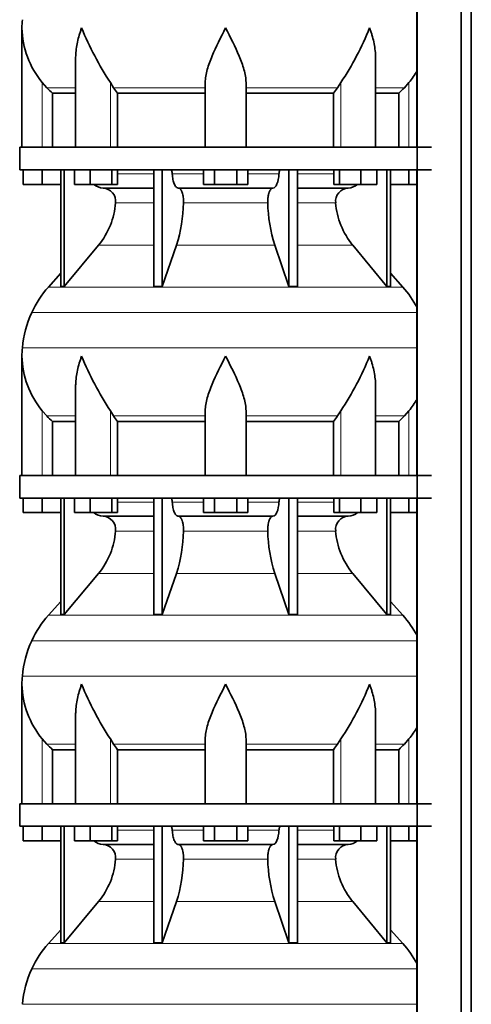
# Model space of a CAD drawing. Header units: millimetres. Extents: x 166 to 762, y -3522 to 2287.
# Tile 18 of 27: x 171 to 371, y -59 to 376. Entities that reach past the tile are written whole.
import ezdxf

# ---------------------------------------------------------------- set-up
doc = ezdxf.new("R2010")
doc.units = ezdxf.units.MM
doc.layers.add('LOW_134-17', color=7, linetype='Continuous')
doc.layers.add('VSI134_DIFFUSORE', color=7, linetype='Continuous')

# ---------------------------------------------------------------- blocks, each defined once
blk = doc.blocks.new('SE')
at = {"layer": 'LOW_134-17', "color": 7, "linetype": 'Continuous', "lineweight": 35}
for p, q in [((346.64, 1789.68), (346.64, -691.82)), ((366.02, -691.82), (366.02, 1789.68)), ((370.57, -691.82), (370.57, 1789.68)), ((346.57, 454.68), (346.57, 319.68)), ((346.57, 309.68), (346.57, 174.68)), ((346.57, 164.68), (346.57, 29.68)), ((346.57, 19.68), (346.57, -115.32))]:
    blk.add_line(p, q, dxfattribs=at)
at = {"layer": 'VSI134_DIFFUSORE', "color": 7, "linetype": 'Continuous', "lineweight": 35}
for p, q in [((172.01, 372.42), (172.01, 319.68)), ((195.73, 359.04), (195.73, 319.68)), ((328.28, 319.68), (328.28, 359.04)), ((183.02, 345.98), (181.01, 348.28)), ((212.52, 345.98), (211.09, 348.28)), ((253.01, 319.68), (253.01, 348.28)), ((271.01, 319.68), (271.01, 348.28)), ((312.92, 348.28), (311.5, 345.98)), ((343.01, 348.28), (340.99, 345.98)), ((185.53, 343.54), (195.73, 343.54)), ((185.53, 319.68), (185.53, 343.54)), ((214.3, 343.54), (253.01, 343.54)), ((214.3, 319.68), (214.3, 343.54)), ((271.01, 343.54), (309.72, 343.54)), ((309.72, 343.54), (309.72, 319.68)), ((328.28, 343.54), (338.48, 343.54)), ((338.48, 343.54), (338.48, 319.68)), ((353.01, 319.68), (171.01, 319.68)), ((171.01, 319.68), (171.01, 309.68)), ((171.01, 309.68), (353.01, 309.68)), ((172.51, 303.28), (172.51, 309.68)), ((172.51, 303.28), (172.51, 309.68)), ((181.01, 303.28), (181.01, 309.68)), ((189.18, 309.68), (189.18, 258.23)), ((190.71, 309.68), (190.71, 258.23)), ((195.25, 303.28), (195.25, 309.68)), ((202.19, 303.28), (202.19, 309.68)), ((211.67, 303.28), (211.67, 309.68)), ((214.21, 303.28), (214.21, 309.68)), ((230.31, 309.68), (230.31, 258.23)), ((234, 309.68), (234, 258.23)), ((252.19, 303.28), (252.19, 309.68)), ((257.1, 303.28), (257.1, 309.68)), ((266.91, 303.28), (266.91, 309.68)), ((271.82, 303.28), (271.82, 309.68)), ((290.01, 309.68), (290.01, 258.23)), ((293.7, 309.68), (293.7, 258.23)), ((309.8, 303.28), (309.8, 309.68)), ((312.34, 303.28), (312.34, 309.68)), ((321.82, 303.28), (321.82, 309.68)), ((328.76, 303.28), (328.76, 309.68)), ((333.3, 309.68), (333.3, 258.23)), ((334.83, 309.68), (334.83, 258.23)), ((343.01, 303.28), (343.01, 309.68)), ((181.01, 303.28), (172.51, 303.28)), ((189.18, 303.28), (181.01, 303.28)), ((202.19, 303.28), (195.25, 303.28)), ((211.67, 303.28), (202.19, 303.28)), ((207.83, 301.68), (230.31, 301.68)), ((214.21, 303.28), (211.67, 303.28)), ((241.1, 301.68), (282.91, 301.68)), ((257.1, 303.28), (252.19, 303.28)), ((266.91, 303.28), (257.1, 303.28)), ((271.82, 303.28), (266.91, 303.28)), ((293.7, 301.68), (316.18, 301.68)), ((312.34, 303.28), (309.8, 303.28)), ((321.82, 303.28), (312.34, 303.28)), ((328.76, 303.28), (321.82, 303.28)), ((343.01, 303.28), (334.83, 303.28)), ((346.57, 303.28), (343.01, 303.28)), ((190.71, 258.23), (205.86, 276.44)), ((234, 258.23), (240.28, 276.44)), ((283.73, 276.44), (290.01, 258.23)), ((318.15, 276.44), (333.3, 258.23)), ((189.18, 264), (183.71, 257.93)), ((340.3, 257.93), (334.83, 264)), ((189.18, 258.23), (190.71, 258.23)), ((230.31, 258.23), (234, 258.23)), ((290.01, 258.23), (293.7, 258.23)), ((333.3, 258.23), (334.83, 258.23)), ((172.01, 227.42), (172.01, 174.68)), ((195.73, 214.04), (195.73, 174.68)), ((328.28, 174.68), (328.28, 214.04)), ((183.02, 200.98), (181.01, 203.28)), ((212.52, 200.98), (211.09, 203.28)), ((253.01, 174.68), (253.01, 203.28)), ((271.01, 174.68), (271.01, 203.28)), ((312.92, 203.28), (311.5, 200.98)), ((343.01, 203.28), (340.99, 200.98)), ((185.53, 198.54), (195.73, 198.54)), ((185.53, 174.68), (185.53, 198.54)), ((214.3, 198.54), (253.01, 198.54)), ((214.3, 174.68), (214.3, 198.54)), ((271.01, 198.54), (309.72, 198.54)), ((309.72, 198.54), (309.72, 174.68)), ((328.28, 198.54), (338.48, 198.54)), ((338.48, 198.54), (338.48, 174.68)), ((353.01, 174.68), (171.01, 174.68)), ((171.01, 174.68), (171.01, 164.68)), ((171.01, 164.68), (353.01, 164.68)), ((172.51, 158.28), (172.51, 164.68)), ((172.51, 158.28), (172.51, 164.68)), ((181.01, 158.28), (181.01, 164.68)), ((189.18, 164.68), (189.18, 113.23)), ((190.71, 164.68), (190.71, 113.23)), ((195.25, 158.28), (195.25, 164.68)), ((202.19, 158.28), (202.19, 164.68)), ((211.67, 158.28), (211.67, 164.68)), ((214.21, 158.28), (214.21, 164.68)), ((230.31, 164.68), (230.31, 113.23)), ((234, 164.68), (234, 113.23)), ((252.19, 158.28), (252.19, 164.68)), ((257.1, 158.28), (257.1, 164.68)), ((266.91, 158.28), (266.91, 164.68)), ((271.82, 158.28), (271.82, 164.68)), ((290.01, 164.68), (290.01, 113.23)), ((293.7, 164.68), (293.7, 113.23)), ((309.8, 158.28), (309.8, 164.68)), ((312.34, 158.28), (312.34, 164.68)), ((321.82, 158.28), (321.82, 164.68)), ((328.76, 158.28), (328.76, 164.68)), ((333.3, 164.68), (333.3, 113.23)), ((334.83, 164.68), (334.83, 113.23)), ((343.01, 158.28), (343.01, 164.68)), ((181.01, 158.28), (172.51, 158.28)), ((189.18, 158.28), (181.01, 158.28)), ((202.19, 158.28), (195.25, 158.28)), ((211.67, 158.28), (202.19, 158.28)), ((207.83, 156.68), (230.31, 156.68)), ((214.21, 158.28), (211.67, 158.28)), ((241.1, 156.68), (282.91, 156.68)), ((257.1, 158.28), (252.19, 158.28)), ((266.91, 158.28), (257.1, 158.28)), ((271.82, 158.28), (266.91, 158.28)), ((293.7, 156.68), (316.18, 156.68)), ((312.34, 158.28), (309.8, 158.28)), ((321.82, 158.28), (312.34, 158.28)), ((328.76, 158.28), (321.82, 158.28)), ((343.01, 158.28), (334.83, 158.28)), ((346.57, 158.28), (343.01, 158.28)), ((190.71, 113.23), (205.86, 131.44)), ((234, 113.23), (240.28, 131.44)), ((283.73, 131.44), (290.01, 113.23)), ((318.15, 131.44), (333.3, 113.23)), ((189.18, 119), (183.71, 112.93)), ((340.3, 112.93), (334.83, 119)), ((189.18, 113.23), (190.71, 113.23)), ((230.31, 113.23), (234, 113.23)), ((290.01, 113.23), (293.7, 113.23)), ((333.3, 113.23), (334.83, 113.23)), ((172.01, 82.42), (172.01, 29.68)), ((195.73, 69.04), (195.73, 29.68)), ((328.28, 29.68), (328.28, 69.04)), ((183.02, 55.98), (181.01, 58.28)), ((212.52, 55.98), (211.09, 58.28)), ((253.01, 29.68), (253.01, 58.28)), ((271.01, 29.68), (271.01, 58.28)), ((312.92, 58.28), (311.5, 55.98)), ((343.01, 58.28), (340.99, 55.98)), ((185.53, 53.54), (195.73, 53.54)), ((185.53, 29.68), (185.53, 53.54)), ((214.3, 53.54), (253.01, 53.54)), ((214.3, 29.68), (214.3, 53.54)), ((271.01, 53.54), (309.72, 53.54)), ((309.72, 53.54), (309.72, 29.68)), ((328.28, 53.54), (338.48, 53.54)), ((338.48, 53.54), (338.48, 29.68)), ((353.01, 29.68), (171.01, 29.68)), ((171.01, 29.68), (171.01, 19.68)), ((171.01, 19.68), (353.01, 19.68)), ((172.51, 13.28), (172.51, 19.68)), ((172.51, 13.28), (172.51, 19.68)), ((181.01, 13.28), (181.01, 19.68)), ((189.18, 19.68), (189.18, -31.77)), ((190.71, 19.68), (190.71, -31.77)), ((195.25, 13.28), (195.25, 19.68)), ((202.19, 13.28), (202.19, 19.68)), ((211.67, 13.28), (211.67, 19.68)), ((214.21, 13.28), (214.21, 19.68)), ((230.31, 19.68), (230.31, -31.77)), ((234, 19.68), (234, -31.77)), ((252.19, 13.28), (252.19, 19.68)), ((257.1, 13.28), (257.1, 19.68)), ((266.91, 13.28), (266.91, 19.68)), ((271.82, 13.28), (271.82, 19.68)), ((290.01, 19.68), (290.01, -31.77)), ((293.7, 19.68), (293.7, -31.77)), ((309.8, 13.28), (309.8, 19.68)), ((312.34, 13.28), (312.34, 19.68)), ((321.82, 13.28), (321.82, 19.68)), ((328.76, 13.28), (328.76, 19.68)), ((333.3, 19.68), (333.3, -31.77)), ((334.83, 19.68), (334.83, -31.77)), ((343.01, 13.28), (343.01, 19.68)), ((181.01, 13.28), (172.51, 13.28)), ((189.18, 13.28), (181.01, 13.28)), ((202.19, 13.28), (195.25, 13.28)), ((211.67, 13.28), (202.19, 13.28)), ((214.21, 13.28), (211.67, 13.28)), ((257.1, 13.28), (252.19, 13.28)), ((266.91, 13.28), (257.1, 13.28)), ((271.82, 13.28), (266.91, 13.28)), ((312.34, 13.28), (309.8, 13.28)), ((321.82, 13.28), (312.34, 13.28)), ((328.76, 13.28), (321.82, 13.28)), ((343.01, 13.28), (334.83, 13.28)), ((346.57, 13.28), (343.01, 13.28)), ((207.83, 11.68), (230.31, 11.68)), ((241.1, 11.68), (282.91, 11.68)), ((293.7, 11.68), (316.18, 11.68)), ((190.71, -31.77), (205.86, -13.56)), ((234, -31.77), (240.28, -13.56)), ((283.73, -13.56), (290.01, -31.77)), ((318.15, -13.56), (333.3, -31.77)), ((189.18, -26), (183.71, -32.07)), ((340.3, -32.07), (334.83, -26)), ((189.18, -31.77), (190.71, -31.77)), ((230.31, -31.77), (234, -31.77)), ((290.01, -31.77), (293.7, -31.77)), ((333.3, -31.77), (334.83, -31.77))]:
    blk.add_line(p, q, dxfattribs=at)
at = {"layer": 'VSI134_DIFFUSORE', "color": 4, "linetype": 'Continuous', "lineweight": 9}
for p, q in [((181.01, 319.68), (181.01, 348.28)), ((211.09, 319.68), (211.09, 348.28)), ((312.92, 319.68), (312.92, 348.28)), ((343.01, 319.68), (343.01, 348.28)), ((183.02, 345.98), (195.73, 345.98)), ((212.52, 345.98), (253.01, 345.98)), ((271.01, 345.98), (311.5, 345.98)), ((328.28, 345.98), (340.99, 345.98)), ((214.21, 307.91), (230.31, 307.91)), ((238.43, 307.91), (252.19, 307.91)), ((271.82, 307.91), (285.58, 307.91)), ((293.7, 307.91), (309.8, 307.91)), ((230.31, 295.14), (213.38, 295.14)), ((280.62, 295.14), (243.39, 295.14)), ((310.63, 295.14), (293.7, 295.14)), ((205.86, 276.44), (230.31, 276.44)), ((240.28, 276.44), (283.73, 276.44)), ((293.7, 276.44), (318.15, 276.44)), ((183.71, 257.93), (340.3, 257.93)), ((346.57, 246.67), (176.34, 246.67)), ((172.18, 231.04), (346.57, 231.04)), ((181.01, 174.68), (181.01, 203.28)), ((183.02, 200.98), (195.73, 200.98)), ((211.09, 174.68), (211.09, 203.28)), ((212.52, 200.98), (253.01, 200.98)), ((271.01, 200.98), (311.5, 200.98)), ((312.92, 174.68), (312.92, 203.28)), ((328.28, 200.98), (340.99, 200.98)), ((343.01, 174.68), (343.01, 203.28)), ((214.21, 162.91), (230.31, 162.91)), ((238.43, 162.91), (252.19, 162.91)), ((271.82, 162.91), (285.58, 162.91)), ((293.7, 162.91), (309.8, 162.91)), ((230.31, 150.14), (213.38, 150.14)), ((280.62, 150.14), (243.39, 150.14)), ((310.63, 150.14), (293.7, 150.14)), ((205.86, 131.44), (230.31, 131.44)), ((240.28, 131.44), (283.73, 131.44)), ((293.7, 131.44), (318.15, 131.44)), ((183.71, 112.93), (340.3, 112.93)), ((346.57, 101.67), (176.34, 101.67)), ((172.18, 86.04), (346.57, 86.04)), ((181.01, 29.68), (181.01, 58.28)), ((211.09, 29.68), (211.09, 58.28)), ((312.92, 29.68), (312.92, 58.28)), ((343.01, 29.68), (343.01, 58.28)), ((183.02, 55.98), (195.73, 55.98)), ((212.52, 55.98), (253.01, 55.98)), ((271.01, 55.98), (311.5, 55.98)), ((328.28, 55.98), (340.99, 55.98)), ((214.21, 17.91), (230.31, 17.91)), ((238.43, 17.91), (252.19, 17.91)), ((271.82, 17.91), (285.58, 17.91)), ((293.7, 17.91), (309.8, 17.91)), ((230.31, 5.14), (213.38, 5.14)), ((280.62, 5.14), (243.39, 5.14)), ((310.63, 5.14), (293.7, 5.14)), ((205.86, -13.56), (230.31, -13.56)), ((240.28, -13.56), (283.73, -13.56)), ((293.7, -13.56), (318.15, -13.56)), ((183.71, -32.07), (340.3, -32.07)), ((346.57, -43.33), (176.34, -43.33)), ((172.18, -58.96), (346.57, -58.96))]:
    blk.add_line(p, q, dxfattribs=at)
at = {"layer": 'VSI134_DIFFUSORE', "color": 7, "linetype": 'Continuous', "lineweight": 35}
for centre, radius, start, end in [((210.51, 372.41), 38.5, 174.5826, 180.0352), ((210.7, 373.09), 38.7, 181.0159, 219.8906), ((336.7, 429.95), 149.83, 202.585, 213.0327), ((201.79, 422.31), 133.53, 326.3278, 338.0546), ((313.31, 373.09), 38.7, 320.1094, 329.446), ((245.66, 368.22), 39.91, 213.8601, 218.2043), ((278.38, 368.2), 39.88, 321.7938, 326.1418), ((208.06, 308.36), 6.68, 229.5852, 268.0094), ((207.55, 295.82), 5.87, 353.3223, 87.2173), ((316.44, 295.84), 5.85, 92.5772, 186.8833), ((315.95, 308.36), 6.68, 271.9979, 310.3729), ((180.07, 297.66), 33.4, 320.5472, 355.6594), ((178.44, 296.34), 64.97, 342.1602, 358.9354), ((347.08, 296.59), 66.48, 181.2569, 197.6475), ((344.04, 297.71), 33.51, 184.3996, 219.3938), ((216.41, 228.48), 44, 138, 155.5912), ((307.61, 228.48), 44, 27.6842, 42), ((220.96, 226.42), 49, 155.5912, 174.5826), ((210.51, 227.41), 38.5, 174.5826, 180.0352), ((210.7, 228.09), 38.7, 181.0159, 219.8906), ((336.7, 284.95), 149.83, 202.585, 213.0327), ((201.79, 277.31), 133.53, 326.3278, 338.0546), ((313.31, 228.09), 38.7, 320.1094, 329.446), ((245.66, 223.22), 39.91, 213.8601, 218.2043), ((278.38, 223.2), 39.88, 321.7938, 326.1418), ((208.06, 163.36), 6.68, 229.5852, 268.0094), ((207.55, 150.82), 5.87, 353.3223, 87.2173), ((316.44, 150.84), 5.85, 92.5772, 186.8833), ((315.95, 163.36), 6.68, 271.9979, 310.3729), ((180.07, 152.66), 33.4, 320.5472, 355.6594), ((178.44, 151.34), 64.97, 342.1602, 358.9354), ((347.08, 151.59), 66.48, 181.2569, 197.6475), ((344.04, 152.71), 33.51, 184.3996, 219.3938), ((216.41, 83.48), 44, 138, 155.5912), ((307.61, 83.48), 44, 27.6842, 42), ((220.96, 81.42), 49, 155.5912, 174.5826), ((210.51, 82.41), 38.5, 174.5826, 180.0352), ((210.7, 83.09), 38.7, 181.0159, 219.8906), ((336.7, 139.95), 149.83, 202.585, 213.0327), ((201.79, 132.31), 133.53, 326.3278, 338.0546), ((313.31, 83.09), 38.7, 320.1094, 329.446), ((245.66, 78.22), 39.91, 213.8601, 218.2043), ((278.38, 78.2), 39.88, 321.7938, 326.1418), ((208.06, 18.36), 6.68, 229.5852, 268.0094), ((315.95, 18.36), 6.68, 271.9979, 310.3729), ((207.55, 5.82), 5.87, 353.3223, 87.2173), ((316.44, 5.84), 5.85, 92.5772, 186.8833), ((180.07, 7.66), 33.4, 320.5472, 355.6594), ((178.44, 6.34), 64.97, 342.1602, 358.9354), ((347.08, 6.59), 66.48, 181.2569, 197.6475), ((344.04, 7.71), 33.51, 184.3996, 219.3938), ((216.41, -61.52), 44, 138, 155.5912), ((307.61, -61.52), 44, 27.6842, 42), ((220.96, -63.58), 49, 155.5912, 174.5826)]:
    blk.add_arc(centre, radius, start, end, dxfattribs=at)
for points, knots in [([(198.37, 372.41), (198.27, 372.15), (198.18, 371.89), (198, 371.36), (197.91, 371.1), (197.66, 370.32), (197.5, 369.8), (197.04, 368.24), (196.77, 367.21), (196.32, 365.13), (196.14, 364.09), (195.87, 362.04), (195.78, 361.02), (195.74, 359.68), (195.73, 359.36), (195.73, 359.03)], [0, 0, 0, 0, 0.03125, 0.03125, 0.0625, 0.0625, 0.125, 0.125, 0.25, 0.25, 0.375, 0.375, 0.5, 0.5, 0.5400162, 0.5400162, 0.5400162, 0.5400162]), ([(262.01, 372.41), (259.89, 368.26), (257.74, 364.05), (255.2, 357.98), (254.45, 355.97), (253.36, 352.01), (253.01, 350.11), (253.01, 348.28)], [0, 0, 0, 0, 0.5, 0.5, 0.75, 0.75, 1, 1, 1, 1]), ([(271.01, 348.28), (271.01, 350.11), (270.66, 352.01), (269.56, 355.96), (268.81, 357.97), (266.27, 364.05), (264.12, 368.26), (262.01, 372.41)], [0, 0, 0, 0, 0.25, 0.25, 0.5, 0.5, 1, 1, 1, 1]), ([(328.28, 359.03), (328.28, 359.37), (328.27, 359.71), (328.19, 362.1), (327.91, 364.14), (327.23, 367.22), (326.97, 368.25), (326.52, 369.8), (326.35, 370.32), (326.1, 371.1), (325.97, 371.49), (325.83, 371.89), (325.74, 372.15), (325.69, 372.28), (325.65, 372.41)], [0.4588627, 0.4588627, 0.4588627, 0.4588627, 0.5, 0.5, 0.75, 0.75, 0.875, 0.875, 0.9375, 0.9375, 0.96875, 0.984375, 0.984375, 1, 1, 1, 1]), ([(237.67, 309.68), (237.72, 309.68), (237.76, 309.67), (237.86, 309.63), (237.9, 309.6), (238.03, 309.47), (238.11, 309.34), (238.25, 309.01), (238.31, 308.82), (238.39, 308.39), (238.42, 308.15), (238.43, 307.91)], [0, 0, 0, 0, 0.125, 0.125, 0.25, 0.25, 0.5, 0.5, 0.75, 0.75, 1, 1, 1, 1]), ([(285.58, 307.91), (285.59, 308.15), (285.62, 308.38), (285.68, 308.71), (285.71, 308.81), (285.76, 309), (285.79, 309.09), (285.86, 309.26), (285.9, 309.33), (285.98, 309.45), (286.02, 309.51), (286.11, 309.6), (286.15, 309.63), (286.25, 309.67), (286.29, 309.68), (286.34, 309.68)], [0, 0, 0, 0, 0.25, 0.25, 0.375, 0.375, 0.5, 0.5, 0.625, 0.625, 0.75, 0.75, 0.875, 0.875, 1, 1, 1, 1]), ([(241.1, 301.68), (240.93, 301.68), (240.77, 301.72), (240.53, 301.84), (240.45, 301.89), (240.29, 302), (240.22, 302.07), (239.99, 302.29), (239.84, 302.48), (239.56, 302.93), (239.43, 303.18), (239.19, 303.74), (239.08, 304.06), (238.88, 304.73), (238.79, 305.09), (238.64, 305.84), (238.58, 306.24), (238.48, 307.06), (238.45, 307.48), (238.43, 307.91)], [0, 0, 0, 0, 0.125, 0.125, 0.1875, 0.1875, 0.25, 0.25, 0.375, 0.375, 0.5, 0.5, 0.625, 0.625, 0.75, 0.75, 0.875, 0.875, 1, 1, 1, 1]), ([(285.58, 307.91), (285.5, 306.2), (285.19, 304.6), (284.21, 302.33), (283.56, 301.68), (282.91, 301.68)], [0, 0, 0, 0, 0.5, 0.5, 1, 1, 1, 1]), ([(241.1, 301.68), (241.18, 301.68), (241.26, 301.67), (241.42, 301.63), (241.49, 301.6), (241.73, 301.47), (241.88, 301.34), (242.17, 301), (242.31, 300.8), (242.5, 300.44), (242.57, 300.31), (242.69, 300.03), (242.74, 299.88), (242.9, 299.42), (243, 299.09), (243.12, 298.55), (243.16, 298.37), (243.22, 297.99), (243.25, 297.8), (243.33, 297.21), (243.37, 296.8), (243.41, 295.97), (243.41, 295.55), (243.39, 295.14)], [0, 0, 0, 0, 0.0625, 0.0625, 0.125, 0.125, 0.25, 0.25, 0.375, 0.375, 0.4375, 0.4375, 0.5, 0.5, 0.625, 0.625, 0.6875, 0.6875, 0.75, 0.75, 0.875, 0.875, 1, 1, 1, 1]), ([(280.62, 295.14), (280.6, 295.55), (280.61, 295.97), (280.63, 296.59), (280.65, 296.79), (280.68, 297.2), (280.71, 297.4), (280.78, 297.99), (280.85, 298.37), (280.97, 298.91), (281.02, 299.08), (281.11, 299.42), (281.21, 299.74), (281.32, 300.03), (281.44, 300.3), (281.51, 300.44), (281.7, 300.8), (281.84, 301.01), (282.13, 301.34), (282.29, 301.47), (282.6, 301.64), (282.75, 301.68), (282.91, 301.68)], [0, 0, 0, 0, 0.125, 0.125, 0.1875, 0.1875, 0.25, 0.25, 0.375, 0.375, 0.4375, 0.4375, 0.5, 0.5625, 0.5625, 0.625, 0.625, 0.75, 0.75, 0.875, 0.875, 1, 1, 1, 1]), ([(198.37, 227.41), (198.27, 227.15), (198.18, 226.89), (198, 226.36), (197.91, 226.1), (197.66, 225.32), (197.5, 224.8), (197.04, 223.24), (196.77, 222.21), (196.32, 220.13), (196.14, 219.09), (195.87, 217.04), (195.78, 216.02), (195.74, 214.68), (195.73, 214.36), (195.73, 214.03)], [0, 0, 0, 0, 0.03125, 0.03125, 0.0625, 0.0625, 0.125, 0.125, 0.25, 0.25, 0.375, 0.375, 0.5, 0.5, 0.5400162, 0.5400162, 0.5400162, 0.5400162]), ([(262.01, 227.41), (259.89, 223.26), (257.74, 219.05), (255.2, 212.98), (254.45, 210.97), (253.36, 207.01), (253.01, 205.11), (253.01, 203.28)], [0, 0, 0, 0, 0.5, 0.5, 0.75, 0.75, 1, 1, 1, 1]), ([(271.01, 203.28), (271.01, 205.11), (270.66, 207.01), (269.56, 210.96), (268.81, 212.97), (266.27, 219.05), (264.12, 223.26), (262.01, 227.41)], [0, 0, 0, 0, 0.25, 0.25, 0.5, 0.5, 1, 1, 1, 1]), ([(328.28, 214.03), (328.28, 214.37), (328.27, 214.71), (328.19, 217.1), (327.91, 219.14), (327.23, 222.22), (326.97, 223.25), (326.52, 224.8), (326.35, 225.32), (326.1, 226.1), (325.97, 226.49), (325.83, 226.89), (325.74, 227.15), (325.69, 227.28), (325.65, 227.41)], [0.4588627, 0.4588627, 0.4588627, 0.4588627, 0.5, 0.5, 0.75, 0.75, 0.875, 0.875, 0.9375, 0.9375, 0.96875, 0.984375, 0.984375, 1, 1, 1, 1]), ([(237.67, 164.68), (237.72, 164.68), (237.76, 164.67), (237.86, 164.63), (237.9, 164.6), (238.03, 164.47), (238.11, 164.34), (238.25, 164.01), (238.31, 163.82), (238.39, 163.39), (238.42, 163.15), (238.43, 162.91)], [0, 0, 0, 0, 0.125, 0.125, 0.25, 0.25, 0.5, 0.5, 0.75, 0.75, 1, 1, 1, 1]), ([(241.1, 156.68), (240.93, 156.68), (240.77, 156.72), (240.53, 156.84), (240.45, 156.89), (240.29, 157), (240.22, 157.07), (239.99, 157.29), (239.84, 157.48), (239.56, 157.93), (239.43, 158.18), (239.19, 158.74), (239.08, 159.06), (238.88, 159.73), (238.79, 160.09), (238.64, 160.84), (238.58, 161.24), (238.48, 162.06), (238.45, 162.48), (238.43, 162.91)], [0, 0, 0, 0, 0.125, 0.125, 0.1875, 0.1875, 0.25, 0.25, 0.375, 0.375, 0.5, 0.5, 0.625, 0.625, 0.75, 0.75, 0.875, 0.875, 1, 1, 1, 1]), ([(285.58, 162.91), (285.5, 161.2), (285.19, 159.6), (284.21, 157.33), (283.56, 156.68), (282.91, 156.68)], [0, 0, 0, 0, 0.5, 0.5, 1, 1, 1, 1]), ([(285.58, 162.91), (285.59, 163.15), (285.62, 163.38), (285.68, 163.71), (285.71, 163.81), (285.76, 164), (285.79, 164.09), (285.86, 164.26), (285.9, 164.33), (285.98, 164.45), (286.02, 164.51), (286.11, 164.6), (286.15, 164.63), (286.25, 164.67), (286.29, 164.68), (286.34, 164.68)], [0, 0, 0, 0, 0.25, 0.25, 0.375, 0.375, 0.5, 0.5, 0.625, 0.625, 0.75, 0.75, 0.875, 0.875, 1, 1, 1, 1]), ([(241.1, 156.68), (241.18, 156.68), (241.26, 156.67), (241.42, 156.63), (241.49, 156.6), (241.73, 156.47), (241.88, 156.34), (242.17, 156), (242.31, 155.8), (242.5, 155.44), (242.57, 155.31), (242.69, 155.03), (242.74, 154.88), (242.9, 154.42), (243, 154.09), (243.12, 153.55), (243.16, 153.37), (243.22, 152.99), (243.25, 152.8), (243.33, 152.21), (243.37, 151.8), (243.41, 150.97), (243.41, 150.55), (243.39, 150.14)], [0, 0, 0, 0, 0.0625, 0.0625, 0.125, 0.125, 0.25, 0.25, 0.375, 0.375, 0.4375, 0.4375, 0.5, 0.5, 0.625, 0.625, 0.6875, 0.6875, 0.75, 0.75, 0.875, 0.875, 1, 1, 1, 1]), ([(280.62, 150.14), (280.6, 150.55), (280.61, 150.97), (280.63, 151.59), (280.65, 151.79), (280.68, 152.2), (280.71, 152.4), (280.78, 152.99), (280.85, 153.37), (280.97, 153.91), (281.02, 154.08), (281.11, 154.42), (281.21, 154.74), (281.32, 155.03), (281.44, 155.3), (281.51, 155.44), (281.7, 155.8), (281.84, 156.01), (282.13, 156.34), (282.29, 156.47), (282.6, 156.64), (282.75, 156.68), (282.91, 156.68)], [0, 0, 0, 0, 0.125, 0.125, 0.1875, 0.1875, 0.25, 0.25, 0.375, 0.375, 0.4375, 0.4375, 0.5, 0.5625, 0.5625, 0.625, 0.625, 0.75, 0.75, 0.875, 0.875, 1, 1, 1, 1]), ([(198.37, 82.41), (198.27, 82.15), (198.18, 81.89), (198, 81.36), (197.91, 81.1), (197.66, 80.32), (197.5, 79.8), (197.04, 78.24), (196.77, 77.21), (196.32, 75.13), (196.14, 74.09), (195.87, 72.04), (195.78, 71.02), (195.74, 69.68), (195.73, 69.36), (195.73, 69.03)], [0, 0, 0, 0, 0.03125, 0.03125, 0.0625, 0.0625, 0.125, 0.125, 0.25, 0.25, 0.375, 0.375, 0.5, 0.5, 0.5400162, 0.5400162, 0.5400162, 0.5400162]), ([(262.01, 82.41), (259.89, 78.26), (257.74, 74.05), (255.2, 67.98), (254.45, 65.97), (253.36, 62.01), (253.01, 60.11), (253.01, 58.28)], [0, 0, 0, 0, 0.5, 0.5, 0.75, 0.75, 1, 1, 1, 1]), ([(271.01, 58.28), (271.01, 60.11), (270.66, 62.01), (269.56, 65.96), (268.81, 67.97), (266.27, 74.05), (264.12, 78.26), (262.01, 82.41)], [0, 0, 0, 0, 0.25, 0.25, 0.5, 0.5, 1, 1, 1, 1]), ([(328.28, 69.03), (328.28, 69.37), (328.27, 69.71), (328.19, 72.1), (327.91, 74.14), (327.23, 77.22), (326.97, 78.25), (326.52, 79.8), (326.35, 80.32), (326.1, 81.1), (325.97, 81.49), (325.83, 81.89), (325.74, 82.15), (325.69, 82.28), (325.65, 82.41)], [0.4588627, 0.4588627, 0.4588627, 0.4588627, 0.5, 0.5, 0.75, 0.75, 0.875, 0.875, 0.9375, 0.9375, 0.96875, 0.984375, 0.984375, 1, 1, 1, 1]), ([(237.67, 19.68), (237.72, 19.68), (237.76, 19.67), (237.86, 19.63), (237.9, 19.6), (238.03, 19.47), (238.11, 19.34), (238.25, 19.01), (238.31, 18.82), (238.39, 18.39), (238.42, 18.15), (238.43, 17.91)], [0, 0, 0, 0, 0.125, 0.125, 0.25, 0.25, 0.5, 0.5, 0.75, 0.75, 1, 1, 1, 1]), ([(241.1, 11.68), (240.93, 11.68), (240.77, 11.72), (240.53, 11.84), (240.45, 11.89), (240.29, 12), (240.22, 12.07), (239.99, 12.29), (239.84, 12.48), (239.56, 12.93), (239.43, 13.18), (239.19, 13.74), (239.08, 14.06), (238.88, 14.73), (238.79, 15.09), (238.64, 15.84), (238.58, 16.24), (238.48, 17.06), (238.45, 17.48), (238.43, 17.91)], [0, 0, 0, 0, 0.125, 0.125, 0.1875, 0.1875, 0.25, 0.25, 0.375, 0.375, 0.5, 0.5, 0.625, 0.625, 0.75, 0.75, 0.875, 0.875, 1, 1, 1, 1]), ([(285.58, 17.91), (285.5, 16.2), (285.19, 14.6), (284.21, 12.33), (283.56, 11.68), (282.91, 11.68)], [0, 0, 0, 0, 0.5, 0.5, 1, 1, 1, 1]), ([(285.58, 17.91), (285.59, 18.15), (285.62, 18.38), (285.68, 18.71), (285.71, 18.81), (285.76, 19), (285.79, 19.09), (285.86, 19.26), (285.9, 19.33), (285.98, 19.45), (286.02, 19.51), (286.11, 19.6), (286.15, 19.63), (286.25, 19.67), (286.29, 19.68), (286.34, 19.68)], [0, 0, 0, 0, 0.25, 0.25, 0.375, 0.375, 0.5, 0.5, 0.625, 0.625, 0.75, 0.75, 0.875, 0.875, 1, 1, 1, 1]), ([(241.1, 11.68), (241.18, 11.68), (241.26, 11.67), (241.42, 11.63), (241.49, 11.6), (241.73, 11.47), (241.88, 11.34), (242.17, 11), (242.31, 10.8), (242.5, 10.44), (242.57, 10.31), (242.69, 10.03), (242.74, 9.88), (242.9, 9.42), (243, 9.09), (243.12, 8.55), (243.16, 8.37), (243.22, 7.99), (243.25, 7.8), (243.33, 7.21), (243.37, 6.8), (243.41, 5.97), (243.41, 5.55), (243.39, 5.14)], [0, 0, 0, 0, 0.0625, 0.0625, 0.125, 0.125, 0.25, 0.25, 0.375, 0.375, 0.4375, 0.4375, 0.5, 0.5, 0.625, 0.625, 0.6875, 0.6875, 0.75, 0.75, 0.875, 0.875, 1, 1, 1, 1]), ([(280.62, 5.14), (280.6, 5.55), (280.61, 5.97), (280.63, 6.59), (280.65, 6.79), (280.68, 7.2), (280.71, 7.4), (280.78, 7.99), (280.85, 8.37), (280.97, 8.91), (281.02, 9.08), (281.11, 9.42), (281.21, 9.74), (281.32, 10.03), (281.44, 10.3), (281.51, 10.44), (281.7, 10.8), (281.84, 11.01), (282.13, 11.34), (282.29, 11.47), (282.6, 11.64), (282.75, 11.68), (282.91, 11.68)], [0, 0, 0, 0, 0.125, 0.125, 0.1875, 0.1875, 0.25, 0.25, 0.375, 0.375, 0.4375, 0.4375, 0.5, 0.5625, 0.5625, 0.625, 0.625, 0.75, 0.75, 0.875, 0.875, 1, 1, 1, 1])]:
    blk.add_open_spline(points, degree=3, knots=knots, dxfattribs=at)
for points in [[(185.53, 343.54), (184.66, 344.32), (183.82, 345.14), (183.02, 345.98)], [(340.99, 345.98), (340.19, 345.14), (339.35, 344.32), (338.48, 343.54)], [(185.53, 198.54), (184.66, 199.32), (183.82, 200.14), (183.02, 200.98)], [(340.99, 200.98), (340.19, 200.14), (339.35, 199.32), (338.48, 198.54)], [(185.53, 53.54), (184.66, 54.32), (183.82, 55.14), (183.02, 55.98)], [(340.99, 55.98), (340.19, 55.14), (339.35, 54.32), (338.48, 53.54)]]:
    blk.add_open_spline(points, degree=3, dxfattribs=at)

msp = doc.modelspace()

# ---------------------------------------------------------------- block references
msp.add_blockref('SE', (0, 0))

doc.saveas('drawing.dxf')
